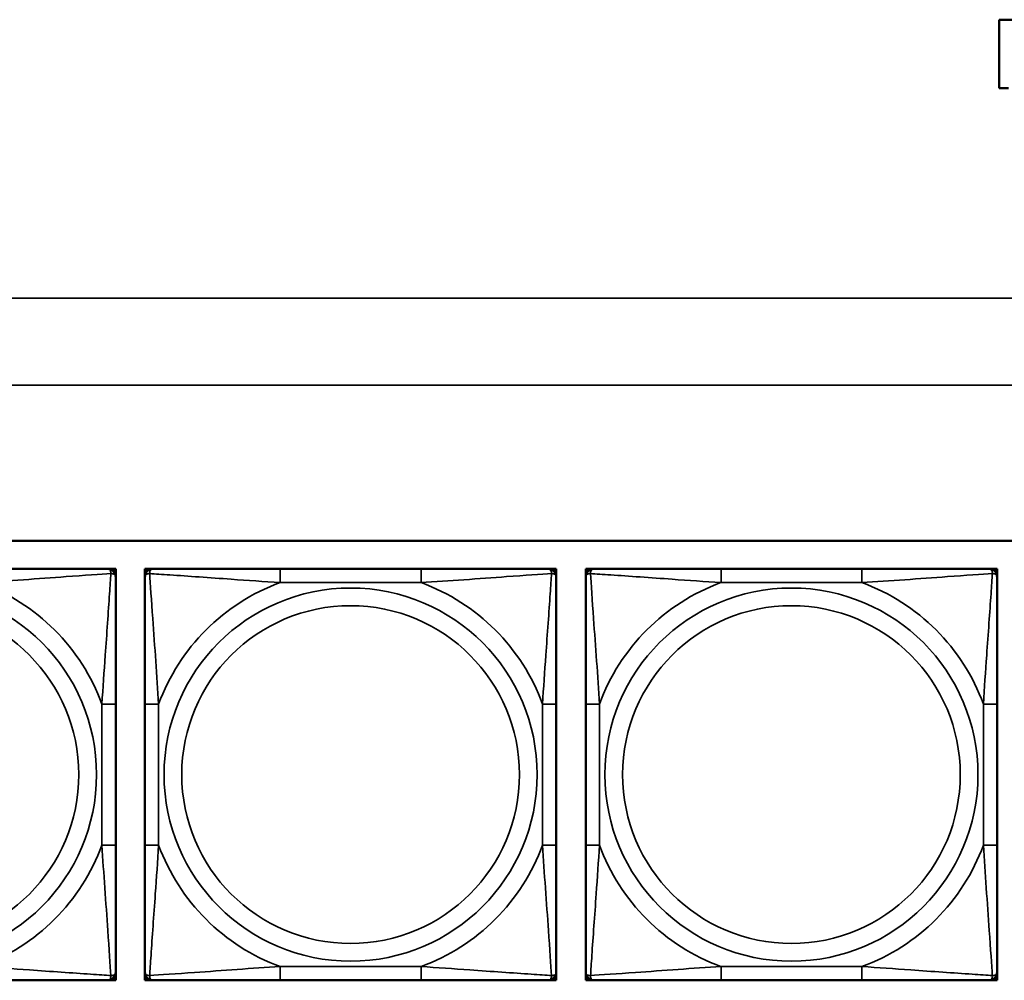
# Model space of a CAD drawing. Header units: inches. Extents: x 1.9 to 64.4, y 1.6 to 69.2.
# Tile 230 of 256: x 38.1 to 39.5, y 59.3 to 60.7. Entities that reach past the tile are written whole.
import ezdxf

# ---------------------------------------------------------------- set-up
doc = ezdxf.new("R2010")
doc.units = ezdxf.units.IN
doc.header["$MEASUREMENT"] = 0
doc.layers.add('Visible (ANSI)', color=7, linetype='Continuous', lineweight=50)
doc.layers.add('Visible Narrow (ANSI)', color=7, linetype='Continuous', lineweight=35)

msp = doc.modelspace()

# ---------------------------------------------------------------- linework, layer by layer
at = {"layer": 'Visible (ANSI)'}
for p, q in [((39.4611, 60.6845), (39.4989, 60.6845)), ((39.4611, 60.6845), (39.4611, 60.6841)), ((39.4989, 60.6841), (39.4611, 60.6841)), ((39.4611, 60.6841), (39.4611, 60.5862)), ((39.4611, 60.5862), (39.4744, 60.5862)), ((36.9175, 59.9366), (39.4857, 59.9366)), ((38.1807, 59.8963), (38.1866, 59.8963)), ((38.1866, 59.8963), (38.1925, 59.8963)), ((38.1925, 59.8963), (38.1925, 59.8904)), ((38.2345, 59.8963), (38.2404, 59.8963)), ((38.2345, 59.8904), (38.2345, 59.8963)), ((38.2404, 59.8963), (38.2463, 59.8963)), ((38.6309, 59.8963), (38.4286, 59.8963)), ((38.8132, 59.8963), (38.8191, 59.8963)), ((38.8191, 59.8963), (38.825, 59.8963)), ((38.825, 59.8963), (38.825, 59.8904)), ((38.8674, 59.8963), (38.8733, 59.8963)), ((38.8674, 59.8904), (38.8674, 59.8963)), ((38.8733, 59.8963), (38.8792, 59.8963)), ((39.2639, 59.8963), (39.0616, 59.8963)), ((39.4462, 59.8963), (39.4521, 59.8963)), ((39.4521, 59.8963), (39.458, 59.8963)), ((39.458, 59.8963), (39.458, 59.8904)), ((38.1925, 59.8904), (38.1925, 59.8845)), ((38.2345, 59.8845), (38.2345, 59.8904)), ((38.825, 59.8904), (38.825, 59.8845)), ((38.8674, 59.8845), (38.8674, 59.8904)), ((39.458, 59.8904), (39.458, 59.8845)), ((38.1925, 59.4999), (38.1925, 59.7022)), ((38.2345, 59.7022), (38.2345, 59.4999)), ((38.825, 59.4999), (38.825, 59.7022)), ((38.8674, 59.7022), (38.8674, 59.4999)), ((39.458, 59.4999), (39.458, 59.7022)), ((38.1925, 59.3176), (38.1925, 59.3117)), ((38.2345, 59.3117), (38.2345, 59.3176)), ((38.825, 59.3176), (38.825, 59.3117)), ((38.8674, 59.3117), (38.8674, 59.3176)), ((39.458, 59.3176), (39.458, 59.3117)), ((38.1866, 59.3058), (38.1807, 59.3058)), ((38.1925, 59.3058), (38.1866, 59.3058)), ((38.1925, 59.3117), (38.1925, 59.3058)), ((38.2345, 59.3058), (38.2345, 59.3117)), ((38.2404, 59.3058), (38.2345, 59.3058)), ((38.2463, 59.3058), (38.2404, 59.3058)), ((38.4286, 59.3058), (38.6309, 59.3058)), ((38.8191, 59.3058), (38.8132, 59.3058)), ((38.825, 59.3058), (38.8191, 59.3058)), ((38.825, 59.3117), (38.825, 59.3058)), ((38.8674, 59.3058), (38.8674, 59.3117)), ((38.8733, 59.3058), (38.8674, 59.3058)), ((38.8792, 59.3058), (38.8733, 59.3058)), ((39.0616, 59.3058), (39.2639, 59.3058)), ((39.4521, 59.3058), (39.4462, 59.3058)), ((39.458, 59.3058), (39.4521, 59.3058)), ((39.458, 59.3117), (39.458, 59.3058))]:
    msp.add_line(p, q, dxfattribs=at)
for centre, radius, start, end in [((38.1807, 59.8845), 0.0118, 0, 90), ((38.1866, 59.8904), 0.00591, 0, 90), ((38.2404, 59.8904), 0.00591, 90, 180), ((38.2463, 59.8845), 0.0118, 90, 180), ((38.8132, 59.8845), 0.0118, 0, 90), ((38.8191, 59.8904), 0.00591, 0, 90), ((38.8733, 59.8904), 0.00591, 90, 180), ((38.8792, 59.8845), 0.0118, 90, 180), ((39.4462, 59.8845), 0.0118, 0, 90), ((39.4521, 59.8904), 0.00591, 0, 90), ((38.1807, 59.3176), 0.0118, 270, 0), ((38.2463, 59.3176), 0.0118, 180, 270), ((38.8132, 59.3176), 0.0118, 270, 0), ((38.8792, 59.3176), 0.0118, 180, 270), ((39.4462, 59.3176), 0.0118, 270, 0), ((38.1866, 59.3117), 0.00591, 270, 0), ((38.2404, 59.3117), 0.00591, 180, 270), ((38.8191, 59.3117), 0.00591, 270, 0), ((38.8733, 59.3117), 0.00591, 180, 270), ((39.4521, 59.3117), 0.00591, 270, 0)]:
    msp.add_arc(centre, radius, start, end, dxfattribs=at)
for points, knots in [([(38.1807, 59.8963), (38.175, 59.8963), (38.1625, 59.8963), (38.1472, 59.8963), (38.1238, 59.8963), (38.0947, 59.8963), (38.0656, 59.8963), (38.0434, 59.8963), (38.0208, 59.8963), (37.9984, 59.8963)], [-0.7968224, -0.7968224, -0.7968224, -0.7968224, -0.6514613, -0.6514613, -0.6514613, -0.427691, -0.427691, -0.427691, -0.2569517, -0.2569517, -0.2569517, -0.2569517]), ([(38.4286, 59.8963), (38.405, 59.8963), (38.381, 59.8963), (38.3576, 59.8963), (38.3269, 59.8963), (38.2961, 59.8963), (38.2728, 59.8963), (38.2608, 59.8963), (38.2512, 59.8963), (38.2463, 59.8963)], [0.2569537, 0.2569537, 0.2569537, 0.2569537, 0.4371919, 0.4371919, 0.4371919, 0.6739428, 0.6739428, 0.6739428, 0.7963818, 0.7963818, 0.7963818, 0.7963818]), ([(38.8132, 59.8963), (38.8075, 59.8963), (38.795, 59.8963), (38.7798, 59.8963), (38.7564, 59.8963), (38.7272, 59.8963), (38.6982, 59.8963), (38.676, 59.8963), (38.6533, 59.8963), (38.6309, 59.8963)], [-0.7968224, -0.7968224, -0.7968224, -0.7968224, -0.6514613, -0.6514613, -0.6514613, -0.427691, -0.427691, -0.427691, -0.2569517, -0.2569517, -0.2569517, -0.2569517]), ([(39.0616, 59.8963), (39.0379, 59.8963), (39.0139, 59.8963), (38.9906, 59.8963), (38.9599, 59.8963), (38.929, 59.8963), (38.9057, 59.8963), (38.8937, 59.8963), (38.8841, 59.8963), (38.8792, 59.8963)], [0.2569537, 0.2569537, 0.2569537, 0.2569537, 0.4371919, 0.4371919, 0.4371919, 0.6739428, 0.6739428, 0.6739428, 0.7963818, 0.7963818, 0.7963818, 0.7963818]), ([(39.4462, 59.8963), (39.4404, 59.8963), (39.428, 59.8963), (39.4127, 59.8963), (39.3893, 59.8963), (39.3602, 59.8963), (39.3311, 59.8963), (39.3089, 59.8963), (39.2863, 59.8963), (39.2639, 59.8963)], [-0.7968224, -0.7968224, -0.7968224, -0.7968224, -0.6514613, -0.6514613, -0.6514613, -0.427691, -0.427691, -0.427691, -0.2569517, -0.2569517, -0.2569517, -0.2569517]), ([(38.1925, 59.7022), (38.1925, 59.7259), (38.1925, 59.7498), (38.1925, 59.7732), (38.1925, 59.8039), (38.1925, 59.8348), (38.1925, 59.858), (38.1925, 59.87), (38.1925, 59.8797), (38.1925, 59.8845)], [0.2569537, 0.2569537, 0.2569537, 0.2569537, 0.4371919, 0.4371919, 0.4371919, 0.6739428, 0.6739428, 0.6739428, 0.7963818, 0.7963818, 0.7963818, 0.7963818]), ([(38.2345, 59.8845), (38.2345, 59.8788), (38.2345, 59.8663), (38.2345, 59.8511), (38.2345, 59.8276), (38.2345, 59.7985), (38.2345, 59.7694), (38.2345, 59.7473), (38.2345, 59.7246), (38.2345, 59.7022)], [-0.7968224, -0.7968224, -0.7968224, -0.7968224, -0.6514613, -0.6514613, -0.6514613, -0.427691, -0.427691, -0.427691, -0.2569517, -0.2569517, -0.2569517, -0.2569517]), ([(38.825, 59.7022), (38.825, 59.7259), (38.825, 59.7498), (38.825, 59.7732), (38.825, 59.8039), (38.825, 59.8348), (38.825, 59.858), (38.825, 59.87), (38.825, 59.8797), (38.825, 59.8845)], [0.2569537, 0.2569537, 0.2569537, 0.2569537, 0.4371919, 0.4371919, 0.4371919, 0.6739428, 0.6739428, 0.6739428, 0.7963818, 0.7963818, 0.7963818, 0.7963818]), ([(38.8674, 59.8845), (38.8674, 59.8788), (38.8674, 59.8663), (38.8674, 59.8511), (38.8674, 59.8276), (38.8674, 59.7985), (38.8674, 59.7694), (38.8674, 59.7473), (38.8674, 59.7246), (38.8674, 59.7022)], [-0.7968224, -0.7968224, -0.7968224, -0.7968224, -0.6514613, -0.6514613, -0.6514613, -0.427691, -0.427691, -0.427691, -0.2569517, -0.2569517, -0.2569517, -0.2569517]), ([(39.458, 59.7022), (39.458, 59.7259), (39.458, 59.7498), (39.458, 59.7732), (39.458, 59.8039), (39.458, 59.8348), (39.458, 59.858), (39.458, 59.87), (39.458, 59.8797), (39.458, 59.8845)], [0.2569537, 0.2569537, 0.2569537, 0.2569537, 0.4371919, 0.4371919, 0.4371919, 0.6739428, 0.6739428, 0.6739428, 0.7963818, 0.7963818, 0.7963818, 0.7963818]), ([(38.1925, 59.3176), (38.1925, 59.3233), (38.1925, 59.3358), (38.1925, 59.351), (38.1925, 59.3745), (38.1925, 59.4036), (38.1925, 59.4327), (38.1925, 59.4548), (38.1925, 59.4775), (38.1925, 59.4999)], [-0.7968224, -0.7968224, -0.7968224, -0.7968224, -0.6514613, -0.6514613, -0.6514613, -0.427691, -0.427691, -0.427691, -0.2569517, -0.2569517, -0.2569517, -0.2569517]), ([(38.2345, 59.4999), (38.2345, 59.4762), (38.2345, 59.4522), (38.2345, 59.4289), (38.2345, 59.3982), (38.2345, 59.3673), (38.2345, 59.3441), (38.2345, 59.3321), (38.2345, 59.3224), (38.2345, 59.3176)], [0.2569537, 0.2569537, 0.2569537, 0.2569537, 0.4371919, 0.4371919, 0.4371919, 0.6739428, 0.6739428, 0.6739428, 0.7963818, 0.7963818, 0.7963818, 0.7963818]), ([(38.825, 59.3176), (38.825, 59.3233), (38.825, 59.3358), (38.825, 59.351), (38.825, 59.3745), (38.825, 59.4036), (38.825, 59.4327), (38.825, 59.4548), (38.825, 59.4775), (38.825, 59.4999)], [-0.7968224, -0.7968224, -0.7968224, -0.7968224, -0.6514613, -0.6514613, -0.6514613, -0.427691, -0.427691, -0.427691, -0.2569517, -0.2569517, -0.2569517, -0.2569517]), ([(38.8674, 59.4999), (38.8674, 59.4762), (38.8674, 59.4522), (38.8674, 59.4289), (38.8674, 59.3982), (38.8674, 59.3673), (38.8674, 59.3441), (38.8674, 59.3321), (38.8674, 59.3224), (38.8674, 59.3176)], [0.2569537, 0.2569537, 0.2569537, 0.2569537, 0.4371919, 0.4371919, 0.4371919, 0.6739428, 0.6739428, 0.6739428, 0.7963818, 0.7963818, 0.7963818, 0.7963818]), ([(39.458, 59.3176), (39.458, 59.3233), (39.458, 59.3358), (39.458, 59.351), (39.458, 59.3745), (39.458, 59.4036), (39.458, 59.4327), (39.458, 59.4548), (39.458, 59.4775), (39.458, 59.4999)], [-0.7968224, -0.7968224, -0.7968224, -0.7968224, -0.6514613, -0.6514613, -0.6514613, -0.427691, -0.427691, -0.427691, -0.2569517, -0.2569517, -0.2569517, -0.2569517]), ([(37.9984, 59.3058), (38.022, 59.3058), (38.046, 59.3058), (38.0694, 59.3058), (38.1001, 59.3058), (38.1309, 59.3058), (38.1542, 59.3058), (38.1662, 59.3058), (38.1758, 59.3058), (38.1807, 59.3058)], [0.2569537, 0.2569537, 0.2569537, 0.2569537, 0.4371919, 0.4371919, 0.4371919, 0.6739428, 0.6739428, 0.6739428, 0.7963818, 0.7963818, 0.7963818, 0.7963818]), ([(38.2463, 59.3058), (38.252, 59.3058), (38.2645, 59.3058), (38.2797, 59.3058), (38.3032, 59.3058), (38.3323, 59.3058), (38.3614, 59.3058), (38.3836, 59.3058), (38.4062, 59.3058), (38.4286, 59.3058)], [-0.7968224, -0.7968224, -0.7968224, -0.7968224, -0.6514613, -0.6514613, -0.6514613, -0.427691, -0.427691, -0.427691, -0.2569517, -0.2569517, -0.2569517, -0.2569517]), ([(38.6309, 59.3058), (38.6546, 59.3058), (38.6786, 59.3058), (38.7019, 59.3058), (38.7326, 59.3058), (38.7635, 59.3058), (38.7867, 59.3058), (38.7988, 59.3058), (38.8084, 59.3058), (38.8132, 59.3058)], [0.2569537, 0.2569537, 0.2569537, 0.2569537, 0.4371919, 0.4371919, 0.4371919, 0.6739428, 0.6739428, 0.6739428, 0.7963818, 0.7963818, 0.7963818, 0.7963818]), ([(38.8792, 59.3058), (38.885, 59.3058), (38.8975, 59.3058), (38.9127, 59.3058), (38.9361, 59.3058), (38.9652, 59.3058), (38.9943, 59.3058), (39.0165, 59.3058), (39.0392, 59.3058), (39.0616, 59.3058)], [-0.7968224, -0.7968224, -0.7968224, -0.7968224, -0.6514613, -0.6514613, -0.6514613, -0.427691, -0.427691, -0.427691, -0.2569517, -0.2569517, -0.2569517, -0.2569517]), ([(39.2639, 59.3058), (39.2875, 59.3058), (39.3115, 59.3058), (39.3349, 59.3058), (39.3656, 59.3058), (39.3964, 59.3058), (39.4197, 59.3058), (39.4317, 59.3058), (39.4413, 59.3058), (39.4462, 59.3058)], [0.2569537, 0.2569537, 0.2569537, 0.2569537, 0.4371919, 0.4371919, 0.4371919, 0.6739428, 0.6739428, 0.6739428, 0.7963818, 0.7963818, 0.7963818, 0.7963818])]:
    msp.add_open_spline(points, degree=3, knots=knots, dxfattribs=at)
at = {"layer": 'Visible Narrow (ANSI)'}
for p, q in [((21.545, 60.2848), (59.02, 60.2848)), ((59.02, 60.1601), (21.545, 60.1601)), ((38.4286, 59.8963), (38.4286, 59.8766)), ((38.6309, 59.8963), (38.6309, 59.8766)), ((39.0616, 59.8963), (39.0616, 59.8766)), ((39.2639, 59.8963), (39.2639, 59.8766)), ((38.4286, 59.8766), (38.6309, 59.8766)), ((39.0616, 59.8766), (39.2639, 59.8766)), ((38.1728, 59.7022), (38.1728, 59.4999)), ((38.1925, 59.7022), (38.1728, 59.7022)), ((38.2345, 59.7022), (38.2542, 59.7022)), ((38.2542, 59.4999), (38.2542, 59.7022)), ((38.8054, 59.7022), (38.8054, 59.4999)), ((38.825, 59.7022), (38.8054, 59.7022)), ((38.8674, 59.7022), (38.8871, 59.7022)), ((38.8871, 59.4999), (38.8871, 59.7022)), ((39.4383, 59.7022), (39.4383, 59.4999)), ((39.458, 59.7022), (39.4383, 59.7022)), ((38.1925, 59.4999), (38.1728, 59.4999)), ((38.2345, 59.4999), (38.2542, 59.4999)), ((38.825, 59.4999), (38.8054, 59.4999)), ((38.8674, 59.4999), (38.8871, 59.4999)), ((39.458, 59.4999), (39.4383, 59.4999)), ((38.6309, 59.3255), (38.4286, 59.3255)), ((38.4286, 59.3058), (38.4286, 59.3255)), ((38.6309, 59.3058), (38.6309, 59.3255)), ((39.2639, 59.3255), (39.0616, 59.3255)), ((39.0616, 59.3058), (39.0616, 59.3255)), ((39.2639, 59.3058), (39.2639, 59.3255))]:
    msp.add_line(p, q, dxfattribs=at)
for centre, radius in [((37.8972, 59.601), 0.2678), ((38.5298, 59.601), 0.2678), ((39.1627, 59.601), 0.2678), ((37.8972, 59.601), 0.2424), ((38.5298, 59.601), 0.2424), ((39.1627, 59.601), 0.2424)]:
    msp.add_circle(centre, radius, dxfattribs=at)
for centre, start, end in [((37.8972, 59.601), 20.1547, 69.8453), ((38.5298, 59.601), 110.1547, 159.8453), ((38.5298, 59.601), 20.1547, 69.8453), ((39.1627, 59.601), 110.1547, 159.8453), ((39.1627, 59.601), 20.1547, 69.8453), ((37.8972, 59.601), 290.1547, 339.8453), ((38.5298, 59.601), 200.1547, 249.8453), ((38.5298, 59.601), 290.1547, 339.8453), ((39.1627, 59.601), 200.1547, 249.8453), ((39.1627, 59.601), 290.1547, 339.8453)]:
    msp.add_arc(centre, 0.2936, start, end, dxfattribs=at)
for points, knots in [([(38.1807, 59.8963), (38.1812, 59.8963), (38.1817, 59.8963), (38.1826, 59.896), (38.183, 59.8958), (38.1836, 59.8954), (38.1838, 59.8953), (38.1841, 59.895), (38.1842, 59.8948), (38.1845, 59.8944), (38.1847, 59.8941), (38.1852, 59.8932), (38.1854, 59.8925), (38.1856, 59.8911), (38.1857, 59.8903), (38.1856, 59.8895)], [-0.0532704, -0.0532704, -0.0532704, -0.0532704, -0.04377373, -0.04377373, -0.03521335, -0.03521335, -0.02986312, -0.02986312, -0.02651922, -0.02651922, -0.01983142, -0.01983142, -0.00913095, -0.00913095, 0.00023197, 0.00023197, 0.00023197, 0.00023197]), ([(38.2414, 59.8895), (38.2413, 59.8903), (38.2414, 59.8911), (38.2416, 59.8925), (38.2418, 59.8932), (38.2423, 59.8941), (38.2425, 59.8944), (38.2428, 59.8948), (38.2429, 59.895), (38.2432, 59.8953), (38.2434, 59.8954), (38.244, 59.8958), (38.2444, 59.896), (38.2453, 59.8963), (38.2458, 59.8963), (38.2463, 59.8963)], [-0.00023197, -0.00023197, -0.00023197, -0.00023197, 0.00913095, 0.00913095, 0.01983142, 0.01983142, 0.02651922, 0.02651922, 0.02986312, 0.02986312, 0.03521335, 0.03521335, 0.04377373, 0.04377373, 0.0532704, 0.0532704, 0.0532704, 0.0532704]), ([(38.8132, 59.8963), (38.8138, 59.8963), (38.8143, 59.8963), (38.8152, 59.896), (38.8155, 59.8958), (38.8161, 59.8954), (38.8163, 59.8953), (38.8166, 59.895), (38.8168, 59.8948), (38.8171, 59.8944), (38.8173, 59.8941), (38.8177, 59.8932), (38.8179, 59.8925), (38.8182, 59.8911), (38.8182, 59.8903), (38.8182, 59.8895)], [-0.0532704, -0.0532704, -0.0532704, -0.0532704, -0.04377373, -0.04377373, -0.03521335, -0.03521335, -0.02986312, -0.02986312, -0.02651922, -0.02651922, -0.01983142, -0.01983142, -0.00913095, -0.00913095, 0.00023197, 0.00023197, 0.00023197, 0.00023197]), ([(38.8743, 59.8895), (38.8743, 59.8903), (38.8743, 59.8911), (38.8746, 59.8925), (38.8748, 59.8932), (38.8752, 59.8941), (38.8754, 59.8944), (38.8757, 59.8948), (38.8758, 59.895), (38.8762, 59.8953), (38.8764, 59.8954), (38.8769, 59.8958), (38.8773, 59.896), (38.8782, 59.8963), (38.8787, 59.8963), (38.8792, 59.8963)], [-0.00023197, -0.00023197, -0.00023197, -0.00023197, 0.00913095, 0.00913095, 0.01983142, 0.01983142, 0.02651922, 0.02651922, 0.02986312, 0.02986312, 0.03521335, 0.03521335, 0.04377373, 0.04377373, 0.0532704, 0.0532704, 0.0532704, 0.0532704]), ([(39.4462, 59.8963), (39.4467, 59.8963), (39.4472, 59.8963), (39.4481, 59.896), (39.4485, 59.8958), (39.4491, 59.8954), (39.4493, 59.8953), (39.4496, 59.895), (39.4497, 59.8948), (39.45, 59.8944), (39.4502, 59.8941), (39.4507, 59.8932), (39.4509, 59.8925), (39.4511, 59.8911), (39.4512, 59.8903), (39.4511, 59.8895)], [-0.0532704, -0.0532704, -0.0532704, -0.0532704, -0.04377373, -0.04377373, -0.03521335, -0.03521335, -0.02986312, -0.02986312, -0.02651922, -0.02651922, -0.01983142, -0.01983142, -0.00913095, -0.00913095, 0.00023197, 0.00023197, 0.00023197, 0.00023197]), ([(37.9984, 59.8766), (38.0388, 59.879), (38.0812, 59.8823), (38.1469, 59.8869), (38.1713, 59.8886), (38.1856, 59.8895)], [0.2569517, 0.2569517, 0.2569517, 0.2569517, 0.5559983, 0.5559983, 0.7482818, 0.7482818, 0.7482818, 0.7482818]), ([(38.1856, 59.8895), (38.1852, 59.8818), (38.1845, 59.8718), (38.182, 59.8348), (38.1797, 59.803), (38.1759, 59.7488), (38.1742, 59.7256), (38.1728, 59.7022)], [-0.7478145, -0.7478145, -0.7478145, -0.7478145, -0.6493253, -0.6493253, -0.427691, -0.427691, -0.2569537, -0.2569537, -0.2569537, -0.2569537]), ([(38.1856, 59.8895), (38.1865, 59.8895), (38.1872, 59.8894), (38.1887, 59.8892), (38.1894, 59.889), (38.1903, 59.8886), (38.1906, 59.8884), (38.191, 59.888), (38.1911, 59.8879), (38.1914, 59.8876), (38.1916, 59.8874), (38.192, 59.8868), (38.1922, 59.8864), (38.1924, 59.8855), (38.1925, 59.885), (38.1925, 59.8845)], [-0.00023197, -0.00023197, -0.00023197, -0.00023197, 0.00913095, 0.00913095, 0.01983142, 0.01983142, 0.02651922, 0.02651922, 0.02986312, 0.02986312, 0.03521335, 0.03521335, 0.04377373, 0.04377373, 0.0532704, 0.0532704, 0.0532704, 0.0532704]), ([(38.2345, 59.8845), (38.2345, 59.885), (38.2346, 59.8855), (38.2348, 59.8864), (38.235, 59.8868), (38.2354, 59.8874), (38.2355, 59.8876), (38.2359, 59.8879), (38.236, 59.888), (38.2364, 59.8884), (38.2367, 59.8886), (38.2376, 59.889), (38.2383, 59.8892), (38.2398, 59.8894), (38.2405, 59.8895), (38.2414, 59.8895)], [-0.0532704, -0.0532704, -0.0532704, -0.0532704, -0.04377373, -0.04377373, -0.03521335, -0.03521335, -0.02986312, -0.02986312, -0.02651922, -0.02651922, -0.01983142, -0.01983142, -0.00913095, -0.00913095, 0.00023197, 0.00023197, 0.00023197, 0.00023197]), ([(38.2414, 59.8895), (38.249, 59.889), (38.259, 59.8883), (38.2961, 59.8859), (38.3278, 59.8836), (38.382, 59.8797), (38.4053, 59.878), (38.4286, 59.8766)], [-0.7478145, -0.7478145, -0.7478145, -0.7478145, -0.6493253, -0.6493253, -0.427691, -0.427691, -0.2569537, -0.2569537, -0.2569537, -0.2569537]), ([(38.2542, 59.7022), (38.2518, 59.7427), (38.2485, 59.785), (38.2439, 59.8507), (38.2423, 59.8751), (38.2414, 59.8895)], [0.2569517, 0.2569517, 0.2569517, 0.2569517, 0.5559983, 0.5559983, 0.7482818, 0.7482818, 0.7482818, 0.7482818]), ([(38.6309, 59.8766), (38.6714, 59.879), (38.7138, 59.8823), (38.7794, 59.8869), (38.8038, 59.8886), (38.8182, 59.8895)], [0.2569517, 0.2569517, 0.2569517, 0.2569517, 0.5559983, 0.5559983, 0.7482818, 0.7482818, 0.7482818, 0.7482818]), ([(38.8182, 59.8895), (38.8177, 59.8818), (38.8171, 59.8718), (38.8146, 59.8348), (38.8123, 59.803), (38.8084, 59.7488), (38.8068, 59.7256), (38.8054, 59.7022)], [-0.7478145, -0.7478145, -0.7478145, -0.7478145, -0.6493253, -0.6493253, -0.427691, -0.427691, -0.2569537, -0.2569537, -0.2569537, -0.2569537]), ([(38.8182, 59.8895), (38.819, 59.8895), (38.8198, 59.8894), (38.8212, 59.8892), (38.8219, 59.889), (38.8228, 59.8886), (38.8231, 59.8884), (38.8236, 59.888), (38.8237, 59.8879), (38.824, 59.8876), (38.8242, 59.8874), (38.8245, 59.8868), (38.8247, 59.8864), (38.825, 59.8855), (38.825, 59.885), (38.825, 59.8845)], [-0.00023197, -0.00023197, -0.00023197, -0.00023197, 0.00913095, 0.00913095, 0.01983142, 0.01983142, 0.02651922, 0.02651922, 0.02986312, 0.02986312, 0.03521335, 0.03521335, 0.04377373, 0.04377373, 0.0532704, 0.0532704, 0.0532704, 0.0532704]), ([(38.8674, 59.8845), (38.8674, 59.885), (38.8675, 59.8855), (38.8678, 59.8864), (38.8679, 59.8868), (38.8683, 59.8874), (38.8685, 59.8876), (38.8688, 59.8879), (38.8689, 59.888), (38.8693, 59.8884), (38.8697, 59.8886), (38.8706, 59.889), (38.8712, 59.8892), (38.8727, 59.8894), (38.8734, 59.8895), (38.8743, 59.8895)], [-0.0532704, -0.0532704, -0.0532704, -0.0532704, -0.04377373, -0.04377373, -0.03521335, -0.03521335, -0.02986312, -0.02986312, -0.02651922, -0.02651922, -0.01983142, -0.01983142, -0.00913095, -0.00913095, 0.00023197, 0.00023197, 0.00023197, 0.00023197]), ([(38.8743, 59.8895), (38.8819, 59.889), (38.892, 59.8883), (38.929, 59.8859), (38.9607, 59.8836), (39.015, 59.8797), (39.0382, 59.878), (39.0616, 59.8766)], [-0.7478145, -0.7478145, -0.7478145, -0.7478145, -0.6493253, -0.6493253, -0.427691, -0.427691, -0.2569537, -0.2569537, -0.2569537, -0.2569537]), ([(38.8871, 59.7022), (38.8847, 59.7427), (38.8814, 59.785), (38.8768, 59.8507), (38.8752, 59.8751), (38.8743, 59.8895)], [0.2569517, 0.2569517, 0.2569517, 0.2569517, 0.5559983, 0.5559983, 0.7482818, 0.7482818, 0.7482818, 0.7482818]), ([(39.2639, 59.8766), (39.3043, 59.879), (39.3467, 59.8823), (39.4124, 59.8869), (39.4368, 59.8886), (39.4511, 59.8895)], [0.2569517, 0.2569517, 0.2569517, 0.2569517, 0.5559983, 0.5559983, 0.7482818, 0.7482818, 0.7482818, 0.7482818]), ([(39.4511, 59.8895), (39.4506, 59.8818), (39.45, 59.8718), (39.4475, 59.8348), (39.4452, 59.803), (39.4413, 59.7488), (39.4397, 59.7256), (39.4383, 59.7022)], [-0.7478145, -0.7478145, -0.7478145, -0.7478145, -0.6493253, -0.6493253, -0.427691, -0.427691, -0.2569537, -0.2569537, -0.2569537, -0.2569537]), ([(39.4511, 59.8895), (39.452, 59.8895), (39.4527, 59.8894), (39.4542, 59.8892), (39.4548, 59.889), (39.4558, 59.8886), (39.4561, 59.8884), (39.4565, 59.888), (39.4566, 59.8879), (39.4569, 59.8876), (39.4571, 59.8874), (39.4575, 59.8868), (39.4577, 59.8864), (39.4579, 59.8855), (39.458, 59.885), (39.458, 59.8845)], [-0.00023197, -0.00023197, -0.00023197, -0.00023197, 0.00913095, 0.00913095, 0.01983142, 0.01983142, 0.02651922, 0.02651922, 0.02986312, 0.02986312, 0.03521335, 0.03521335, 0.04377373, 0.04377373, 0.0532704, 0.0532704, 0.0532704, 0.0532704]), ([(38.1728, 59.4999), (38.1752, 59.4594), (38.1785, 59.4171), (38.1831, 59.3514), (38.1847, 59.327), (38.1856, 59.3126)], [0.2569517, 0.2569517, 0.2569517, 0.2569517, 0.5559983, 0.5559983, 0.7482818, 0.7482818, 0.7482818, 0.7482818]), ([(38.2414, 59.3126), (38.2418, 59.3203), (38.2425, 59.3303), (38.245, 59.3673), (38.2472, 59.399), (38.2511, 59.4533), (38.2528, 59.4765), (38.2542, 59.4999)], [-0.7478145, -0.7478145, -0.7478145, -0.7478145, -0.6493253, -0.6493253, -0.427691, -0.427691, -0.2569537, -0.2569537, -0.2569537, -0.2569537]), ([(38.8054, 59.4999), (38.8078, 59.4594), (38.8111, 59.4171), (38.8157, 59.3514), (38.8173, 59.327), (38.8182, 59.3126)], [0.2569517, 0.2569517, 0.2569517, 0.2569517, 0.5559983, 0.5559983, 0.7482818, 0.7482818, 0.7482818, 0.7482818]), ([(38.8743, 59.3126), (38.8748, 59.3203), (38.8754, 59.3303), (38.8779, 59.3673), (38.8802, 59.399), (38.8841, 59.4533), (38.8857, 59.4765), (38.8871, 59.4999)], [-0.7478145, -0.7478145, -0.7478145, -0.7478145, -0.6493253, -0.6493253, -0.427691, -0.427691, -0.2569537, -0.2569537, -0.2569537, -0.2569537]), ([(39.4383, 59.4999), (39.4407, 59.4594), (39.444, 59.4171), (39.4486, 59.3514), (39.4502, 59.327), (39.4511, 59.3126)], [0.2569517, 0.2569517, 0.2569517, 0.2569517, 0.5559983, 0.5559983, 0.7482818, 0.7482818, 0.7482818, 0.7482818]), ([(38.1856, 59.3126), (38.178, 59.3131), (38.168, 59.3138), (38.1309, 59.3162), (38.0992, 59.3185), (38.045, 59.3224), (38.0217, 59.324), (37.9984, 59.3255)], [-0.7478145, -0.7478145, -0.7478145, -0.7478145, -0.6493253, -0.6493253, -0.427691, -0.427691, -0.2569537, -0.2569537, -0.2569537, -0.2569537]), ([(38.1925, 59.3176), (38.1925, 59.317), (38.1924, 59.3165), (38.1922, 59.3157), (38.192, 59.3153), (38.1916, 59.3147), (38.1914, 59.3145), (38.1911, 59.3142), (38.191, 59.3141), (38.1906, 59.3137), (38.1903, 59.3135), (38.1894, 59.3131), (38.1887, 59.3129), (38.1872, 59.3127), (38.1865, 59.3126), (38.1856, 59.3126)], [-0.0532704, -0.0532704, -0.0532704, -0.0532704, -0.04377373, -0.04377373, -0.03521335, -0.03521335, -0.02986312, -0.02986312, -0.02651922, -0.02651922, -0.01983142, -0.01983142, -0.00913095, -0.00913095, 0.00023197, 0.00023197, 0.00023197, 0.00023197]), ([(38.2414, 59.3126), (38.2405, 59.3126), (38.2398, 59.3127), (38.2383, 59.3129), (38.2376, 59.3131), (38.2367, 59.3135), (38.2364, 59.3137), (38.236, 59.3141), (38.2359, 59.3142), (38.2355, 59.3145), (38.2354, 59.3147), (38.235, 59.3153), (38.2348, 59.3157), (38.2346, 59.3165), (38.2345, 59.317), (38.2345, 59.3176)], [-0.00023197, -0.00023197, -0.00023197, -0.00023197, 0.00913095, 0.00913095, 0.01983142, 0.01983142, 0.02651922, 0.02651922, 0.02986312, 0.02986312, 0.03521335, 0.03521335, 0.04377373, 0.04377373, 0.0532704, 0.0532704, 0.0532704, 0.0532704]), ([(38.4286, 59.3255), (38.3881, 59.3231), (38.3458, 59.3198), (38.2801, 59.3152), (38.2557, 59.3135), (38.2414, 59.3126)], [0.2569517, 0.2569517, 0.2569517, 0.2569517, 0.5559983, 0.5559983, 0.7482818, 0.7482818, 0.7482818, 0.7482818]), ([(38.8182, 59.3126), (38.8105, 59.3131), (38.8005, 59.3138), (38.7635, 59.3162), (38.7318, 59.3185), (38.6775, 59.3224), (38.6543, 59.324), (38.6309, 59.3255)], [-0.7478145, -0.7478145, -0.7478145, -0.7478145, -0.6493253, -0.6493253, -0.427691, -0.427691, -0.2569537, -0.2569537, -0.2569537, -0.2569537]), ([(38.825, 59.3176), (38.825, 59.317), (38.825, 59.3165), (38.8247, 59.3157), (38.8245, 59.3153), (38.8242, 59.3147), (38.824, 59.3145), (38.8237, 59.3142), (38.8236, 59.3141), (38.8231, 59.3137), (38.8228, 59.3135), (38.8219, 59.3131), (38.8212, 59.3129), (38.8198, 59.3127), (38.819, 59.3126), (38.8182, 59.3126)], [-0.0532704, -0.0532704, -0.0532704, -0.0532704, -0.04377373, -0.04377373, -0.03521335, -0.03521335, -0.02986312, -0.02986312, -0.02651922, -0.02651922, -0.01983142, -0.01983142, -0.00913095, -0.00913095, 0.00023197, 0.00023197, 0.00023197, 0.00023197]), ([(38.8743, 59.3126), (38.8734, 59.3126), (38.8727, 59.3127), (38.8712, 59.3129), (38.8706, 59.3131), (38.8697, 59.3135), (38.8693, 59.3137), (38.8689, 59.3141), (38.8688, 59.3142), (38.8685, 59.3145), (38.8683, 59.3147), (38.8679, 59.3153), (38.8678, 59.3157), (38.8675, 59.3165), (38.8674, 59.317), (38.8674, 59.3176)], [-0.00023197, -0.00023197, -0.00023197, -0.00023197, 0.00913095, 0.00913095, 0.01983142, 0.01983142, 0.02651922, 0.02651922, 0.02986312, 0.02986312, 0.03521335, 0.03521335, 0.04377373, 0.04377373, 0.0532704, 0.0532704, 0.0532704, 0.0532704]), ([(39.0616, 59.3255), (39.0211, 59.3231), (38.9787, 59.3198), (38.9131, 59.3152), (38.8886, 59.3135), (38.8743, 59.3126)], [0.2569517, 0.2569517, 0.2569517, 0.2569517, 0.5559983, 0.5559983, 0.7482818, 0.7482818, 0.7482818, 0.7482818]), ([(39.4511, 59.3126), (39.4435, 59.3131), (39.4335, 59.3138), (39.3964, 59.3162), (39.3647, 59.3185), (39.3105, 59.3224), (39.2872, 59.324), (39.2639, 59.3255)], [-0.7478145, -0.7478145, -0.7478145, -0.7478145, -0.6493253, -0.6493253, -0.427691, -0.427691, -0.2569537, -0.2569537, -0.2569537, -0.2569537]), ([(39.458, 59.3176), (39.458, 59.317), (39.4579, 59.3165), (39.4577, 59.3157), (39.4575, 59.3153), (39.4571, 59.3147), (39.4569, 59.3145), (39.4566, 59.3142), (39.4565, 59.3141), (39.4561, 59.3137), (39.4558, 59.3135), (39.4548, 59.3131), (39.4542, 59.3129), (39.4527, 59.3127), (39.452, 59.3126), (39.4511, 59.3126)], [-0.0532704, -0.0532704, -0.0532704, -0.0532704, -0.04377373, -0.04377373, -0.03521335, -0.03521335, -0.02986312, -0.02986312, -0.02651922, -0.02651922, -0.01983142, -0.01983142, -0.00913095, -0.00913095, 0.00023197, 0.00023197, 0.00023197, 0.00023197]), ([(38.1856, 59.3126), (38.1857, 59.3118), (38.1856, 59.311), (38.1854, 59.3096), (38.1852, 59.3089), (38.1847, 59.308), (38.1845, 59.3077), (38.1842, 59.3073), (38.1841, 59.3071), (38.1838, 59.3068), (38.1836, 59.3067), (38.183, 59.3063), (38.1826, 59.3061), (38.1817, 59.3058), (38.1812, 59.3058), (38.1807, 59.3058)], [-0.00023197, -0.00023197, -0.00023197, -0.00023197, 0.00913095, 0.00913095, 0.01983142, 0.01983142, 0.02651922, 0.02651922, 0.02986312, 0.02986312, 0.03521335, 0.03521335, 0.04377373, 0.04377373, 0.0532704, 0.0532704, 0.0532704, 0.0532704]), ([(38.2463, 59.3058), (38.2458, 59.3058), (38.2453, 59.3058), (38.2444, 59.3061), (38.244, 59.3063), (38.2434, 59.3067), (38.2432, 59.3068), (38.2429, 59.3071), (38.2428, 59.3073), (38.2425, 59.3077), (38.2423, 59.308), (38.2418, 59.3089), (38.2416, 59.3096), (38.2414, 59.311), (38.2413, 59.3118), (38.2414, 59.3126)], [-0.0532704, -0.0532704, -0.0532704, -0.0532704, -0.04377373, -0.04377373, -0.03521335, -0.03521335, -0.02986312, -0.02986312, -0.02651922, -0.02651922, -0.01983142, -0.01983142, -0.00913095, -0.00913095, 0.00023197, 0.00023197, 0.00023197, 0.00023197]), ([(38.8182, 59.3126), (38.8182, 59.3118), (38.8182, 59.311), (38.8179, 59.3096), (38.8177, 59.3089), (38.8173, 59.308), (38.8171, 59.3077), (38.8168, 59.3073), (38.8166, 59.3071), (38.8163, 59.3068), (38.8161, 59.3067), (38.8155, 59.3063), (38.8152, 59.3061), (38.8143, 59.3058), (38.8138, 59.3058), (38.8132, 59.3058)], [-0.00023197, -0.00023197, -0.00023197, -0.00023197, 0.00913095, 0.00913095, 0.01983142, 0.01983142, 0.02651922, 0.02651922, 0.02986312, 0.02986312, 0.03521335, 0.03521335, 0.04377373, 0.04377373, 0.0532704, 0.0532704, 0.0532704, 0.0532704]), ([(38.8792, 59.3058), (38.8787, 59.3058), (38.8782, 59.3058), (38.8773, 59.3061), (38.8769, 59.3063), (38.8764, 59.3067), (38.8762, 59.3068), (38.8758, 59.3071), (38.8757, 59.3073), (38.8754, 59.3077), (38.8752, 59.308), (38.8748, 59.3089), (38.8746, 59.3096), (38.8743, 59.311), (38.8743, 59.3118), (38.8743, 59.3126)], [-0.0532704, -0.0532704, -0.0532704, -0.0532704, -0.04377373, -0.04377373, -0.03521335, -0.03521335, -0.02986312, -0.02986312, -0.02651922, -0.02651922, -0.01983142, -0.01983142, -0.00913095, -0.00913095, 0.00023197, 0.00023197, 0.00023197, 0.00023197]), ([(39.4511, 59.3126), (39.4512, 59.3118), (39.4511, 59.311), (39.4509, 59.3096), (39.4507, 59.3089), (39.4502, 59.308), (39.45, 59.3077), (39.4497, 59.3073), (39.4496, 59.3071), (39.4493, 59.3068), (39.4491, 59.3067), (39.4485, 59.3063), (39.4481, 59.3061), (39.4472, 59.3058), (39.4467, 59.3058), (39.4462, 59.3058)], [-0.00023197, -0.00023197, -0.00023197, -0.00023197, 0.00913095, 0.00913095, 0.01983142, 0.01983142, 0.02651922, 0.02651922, 0.02986312, 0.02986312, 0.03521335, 0.03521335, 0.04377373, 0.04377373, 0.0532704, 0.0532704, 0.0532704, 0.0532704])]:
    msp.add_open_spline(points, degree=3, knots=knots, dxfattribs=at)

doc.saveas('drawing.dxf')
